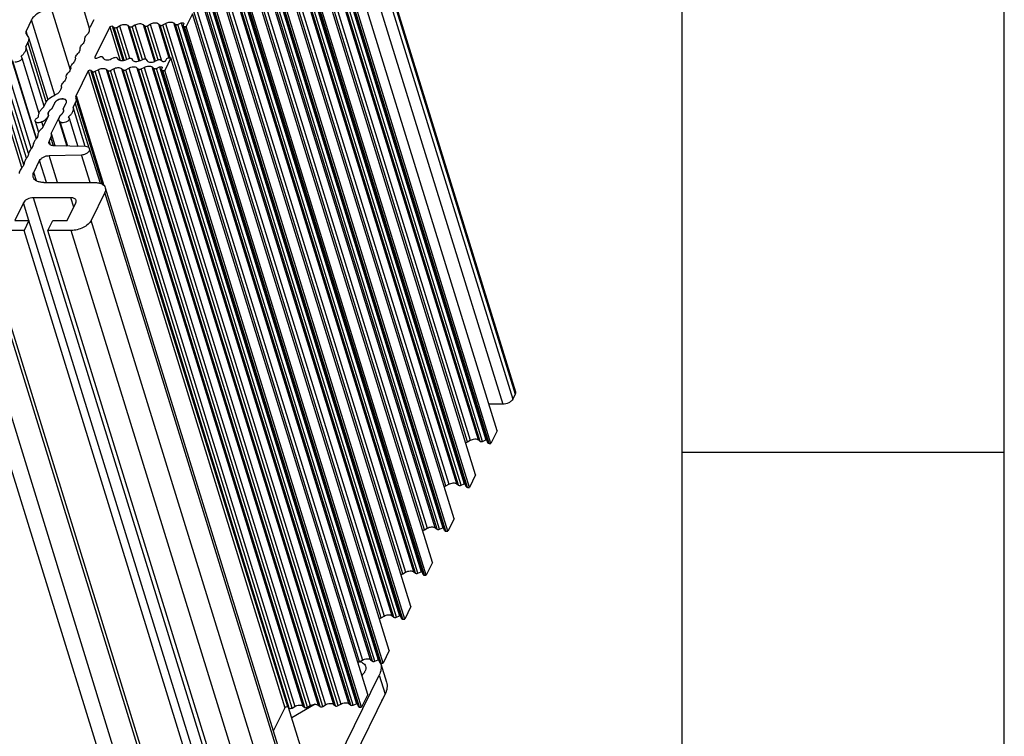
# Model space of a CAD drawing. Header units: millimetres. Extents: x 0 to 594, y 0 to 420.
# Tile 96 of 117: x 521 to 594, y 128 to 180. Entities that reach past the tile are written whole.
import ezdxf

# ---------------------------------------------------------------- set-up
doc = ezdxf.new("R2010")
doc.units = ezdxf.units.MM
doc.header["$LTSCALE"] = 32.67
doc.layers.get('0').update_dxf_attribs({"linetype": 'CONTINUOUS'})
doc.layers.add('3_ALL_AXES', color=7, linetype='CONTINUOUS')

msp = doc.modelspace()

# ---------------------------------------------------------------- linework, layer by layer
at = {"color": 2, "linetype": 'CONTINUOUS'}
for p, q in [((594, 0), (594, 420)), ((570.21398, 148.5), (594, 148.5))]:
    msp.add_line(p, q, dxfattribs=at)
at = {"color": 7, "linetype": 'CONTINUOUS'}
for p, q in [((570.21398, 10), (570.21398, 410)), ((547.96771, 132.92371), (547.97354, 132.90485)), ((547.98559, 132.86588), (548.40343, 131.51373)), ((535.4886, 104.52037), (548.30035, 130.62798))]:
    msp.add_line(p, q, dxfattribs=at)
msp.add_lwpolyline([(548.03052, 130.07813), (548.06468, 130.12903), (548.13372, 130.25591), (548.1887, 130.38621), (548.19994, 130.42337)], dxfattribs=at)
msp.add_open_spline([(548.40342, 131.51372), (548.44582, 131.37662), (548.46876, 131.06426), (548.37051, 130.77096), (548.30035, 130.62798)], degree=3, knots=[0, 0, 0, 0, 0.47398215, 1, 1, 1, 1], dxfattribs=at)
at = {"layer": '3_ALL_AXES', "color": 7, "linetype": 'CONTINUOUS'}
for p, q in [((543.39726, 199.95371), (557.92124, 152.95409)), ((556.5746, 150.07481), (542.05063, 197.07442)), ((555.88133, 149.19135), (541.35735, 196.19096)), ((556.11704, 149.14239), (541.59306, 196.14201)), ((554.98229, 146.83), (540.45831, 193.82962)), ((554.28901, 145.94654), (539.76503, 192.94616)), ((554.52472, 145.89759), (540.00074, 192.8972)), ((553.38997, 143.5852), (538.86599, 190.58481)), ((552.69669, 142.70174), (538.17271, 189.70135)), ((552.93241, 142.65278), (538.40843, 189.6524)), ((551.79765, 140.3404), (537.27367, 187.34001)), ((551.10437, 139.45693), (536.58039, 186.45655)), ((551.34009, 139.40798), (536.81611, 186.40759)), ((550.20533, 137.09559), (535.68135, 184.09521)), ((549.51205, 136.21213), (534.98807, 183.21174)), ((549.74777, 136.16318), (535.22379, 183.16279)), ((522.21703, 180.41962), (521.80567, 179.58134)), ((526.80387, 180.41962), (526.51901, 179.83913)), ((534.08903, 180.8504), (533.63147, 179.91799)), ((548.61301, 133.85079), (534.08903, 180.8504)), ((527.97614, 179.88042), (526.87826, 177.64317)), ((528.18723, 179.93739), (528.30311, 179.84425)), ((528.50298, 179.8546), (528.71002, 179.97249)), ((529.30953, 180.0036), (529.43527, 179.90253)), ((529.63513, 179.91287), (529.84218, 180.03076)), ((530.44173, 180.06183), (530.56743, 179.9608)), ((530.76729, 179.97115), (530.97433, 180.08903)), ((531.57392, 180.12007), (531.69959, 180.01907)), ((531.89945, 180.02942), (532.10544, 180.14671)), ((532.70503, 180.17774), (532.838, 180.07087)), ((533.01617, 180.0703), (533.25501, 180.17601)), ((547.91973, 132.96733), (533.39575, 179.96694)), ((533.44666, 180.10447), (533.40091, 180.01123)), ((533.49331, 179.91799), (533.63147, 179.91799)), ((548.15545, 132.91837), (533.63147, 179.91799)), ((521.94139, 178.75992), (521.78019, 178.43142)), ((521.98211, 179.10979), (523.40703, 174.49874)), ((523.13614, 174.04354), (521.78019, 178.43142)), ((520.74056, 177.47735), (522.55061, 171.62001)), ((522.58215, 171.66274), (520.819, 177.3683)), ((521.45207, 177.73085), (521.43659, 177.68798)), ((521.43659, 177.68798), (521.45836, 177.66636)), ((521.47081, 177.6702), (521.45207, 177.73085)), ((521.49103, 177.61357), (522.75847, 173.51216)), ((527.03343, 177.58619), (527.24072, 177.67933)), ((527.43043, 177.66898), (527.52177, 177.55109)), ((528.09075, 177.51999), (528.31569, 177.62106)), ((528.5054, 177.61071), (528.59674, 177.49282)), ((529.1658, 177.46175), (529.39066, 177.56278)), ((529.58036, 177.55244), (529.6717, 177.43455)), ((530.24083, 177.40351), (530.46562, 177.50451)), ((530.65533, 177.49417), (530.74621, 177.37688)), ((531.31533, 177.34584), (531.5532, 177.45272)), ((531.73193, 177.45329), (531.86701, 177.34757)), ((532.49671, 177.6056), (532.03915, 176.67318)), ((532.12888, 177.41911), (532.17464, 177.51236)), ((532.35856, 177.6056), (532.49671, 177.6056)), ((547.02069, 130.60598), (532.49671, 177.6056)), ((520.35112, 176.82012), (522.18167, 170.89646)), ((526.38382, 176.63561), (525.49461, 174.8236)), ((526.59491, 176.69259), (526.7108, 176.59945)), ((526.91066, 176.6098), (527.1177, 176.72769)), ((527.71721, 176.75879), (527.84295, 176.65772)), ((528.04281, 176.66807), (528.24986, 176.78596)), ((528.84941, 176.81703), (528.97511, 176.716)), ((529.17497, 176.72634), (529.38201, 176.84423)), ((529.98161, 176.87527), (530.10727, 176.77427)), ((530.30713, 176.78461), (530.51312, 176.9019)), ((531.11271, 176.93294), (531.24568, 176.82606)), ((531.42385, 176.82549), (531.66269, 176.93121)), ((546.32741, 129.72252), (531.80344, 176.72214)), ((531.85435, 176.85967), (531.80859, 176.76642)), ((531.90099, 176.67318), (532.03915, 176.67318)), ((546.56313, 129.67357), (532.03915, 176.67318)), ((524.37309, 175.29724), (524.30244, 175.15328)), ((525.47532, 174.64233), (525.47792, 174.63419)), ((527.44688, 168.26237), (525.47532, 174.64233)), ((525.47793, 174.6342), (527.447, 168.26231)), ((523.0931, 173.95582), (523.2543, 174.28433)), ((523.91746, 174.28433), (523.69044, 173.82163)), ((524.54482, 173.82163), (524.7673, 174.275)), ((524.55112, 173.83004), (524.77406, 174.28433)), ((524.58294, 173.73572), (524.57477, 173.76217)), ((525.43722, 174.28433), (525.27601, 173.95582)), ((526.17408, 171.04968), (525.27601, 173.95582)), ((522.70682, 173.21245), (522.73358, 173.25559)), ((523.45821, 173.34841), (522.98478, 172.38365)), ((523.4632, 173.35864), (523.33154, 173.1464)), ((523.66512, 172.02899), (524.31259, 173.34841)), ((524.23613, 172.99637), (524.8258, 171.0882)), ((524.24315, 173.1464), (524.31979, 173.35864)), ((524.94828, 173.25559), (524.9327, 173.21245)), ((524.97445, 173.17088), (524.94828, 173.25559)), ((524.99024, 173.13928), (525.63, 171.06902)), ((522.47262, 172.92562), (522.72469, 172.10993)), ((523.07228, 172.56196), (522.97602, 172.87346)), ((524.8829, 171.08684), (524.33079, 172.87346)), ((523.52401, 171.48362), (523.64565, 171.73151)), ((523.67663, 171.99791), (523.66512, 172.02899)), ((523.95134, 171.10905), (523.67666, 171.99792)), ((526.1932, 171.05559), (523.87445, 171.11088)), ((527.28737, 168.33763), (526.49693, 170.89549)), ((523.52073, 170.39009), (525.89375, 170.44538)), ((522.37723, 169.14673), (522.80447, 170.01735)), ((523.11645, 168.4008), (526.87438, 168.4008)), ((527.65484, 168.00916), (542.17882, 121.00955)), ((525.10951, 167.2819), (522.34632, 167.2819)), ((527.6136, 167.65487), (526.60697, 165.60355)), ((521.61066, 166.90893), (520.97007, 165.60355)), ((524.83853, 165.60355), (525.47912, 166.90893)), ((520.97007, 165.60355), (522.02008, 165.60355)), ((522.02008, 165.60355), (521.65403, 164.85762)), ((536.54406, 118.60394), (522.02008, 165.60355)), ((523.42247, 164.85762), (523.78852, 165.60355)), ((523.78852, 165.60355), (524.83853, 165.60355)), ((521.65403, 164.85762), (518.50793, 164.85762)), ((536.17801, 117.85801), (521.65403, 164.85762)), ((525.13564, 164.85762), (523.42247, 164.85762)), ((537.94645, 117.85801), (523.42247, 164.85762)), ((557.90062, 152.77695), (557.7176, 152.40398)), ((556.98194, 152.03101), (555.97009, 152.03101)), ((556.5746, 150.07481), (556.11704, 149.14239)), ((554.38502, 149.25382), (554.59101, 149.37111)), ((555.1906, 149.40215), (555.32357, 149.29527)), ((555.50174, 149.2947), (555.74058, 149.40042)), ((555.97888, 149.14239), (556.11704, 149.14239)), ((554.98229, 146.83), (554.52472, 145.89759)), ((552.7927, 146.00902), (552.9987, 146.12631)), ((553.59828, 146.15735), (553.73125, 146.05047)), ((553.90943, 146.0499), (554.14826, 146.15561)), ((554.38656, 145.89759), (554.52472, 145.89759)), ((553.38997, 143.5852), (552.93241, 142.65278)), ((551.20039, 142.76421), (551.40638, 142.8815)), ((552.00596, 142.91254), (552.13893, 142.80566)), ((552.31711, 142.80509), (552.55594, 142.91081)), ((552.79425, 142.65278), (552.93241, 142.65278)), ((551.79765, 140.3404), (551.34009, 139.40798)), ((549.60807, 139.51941), (549.81406, 139.6367)), ((550.41364, 139.66774), (550.54662, 139.56086)), ((550.72479, 139.56029), (550.96362, 139.666)), ((551.20193, 139.40798), (551.34009, 139.40798)), ((550.20533, 137.09559), (549.74777, 136.16318)), ((548.01575, 136.27461), (548.22174, 136.3919)), ((548.82132, 136.42293), (548.9543, 136.31606)), ((549.13247, 136.31549), (549.37131, 136.4212)), ((549.60961, 136.16318), (549.74777, 136.16318)), ((548.61301, 133.85079), (548.15545, 132.91837)), ((546.42343, 133.0298), (546.62942, 133.14709)), ((547.22901, 133.17813), (547.36198, 133.07125)), ((547.54015, 133.07068), (547.77899, 133.1764)), ((548.01729, 132.91837), (548.15545, 132.91837)), ((535.05288, 105.93035), (547.86463, 132.03797)), ((547.02069, 130.60598), (546.56313, 129.67357)), ((540.9078, 129.636), (540.05198, 127.89201)), ((541.11889, 129.69298), (541.23477, 129.59984)), ((542.28339, 126.0701), (541.17869, 129.64491)), ((543.13109, 129.88348), (541.4149, 128.88053)), ((541.43464, 129.61018), (541.64168, 129.72807)), ((542.24119, 129.75918), (542.36693, 129.65811)), ((542.56679, 129.66845), (542.77384, 129.78635)), ((543.37339, 129.81741), (543.49909, 129.71638)), ((543.69895, 129.72673), (543.906, 129.84462)), ((544.50559, 129.87566), (544.63125, 129.77465)), ((544.83111, 129.785), (545.0371, 129.90229)), ((545.63669, 129.93333), (545.76966, 129.82645)), ((545.94783, 129.82588), (546.18667, 129.93159)), ((546.42497, 129.67357), (546.56313, 129.67357))]:
    msp.add_line(p, q, dxfattribs=at)
at = {"layer": '3_ALL_AXES', "color": 9, "linetype": 'CONTINUOUS'}
for p, q in [((543.19362, 199.40359), (557.7176, 152.40398)), ((543.37664, 199.77656), (557.90062, 152.77695)), ((542.45796, 199.03063), (556.98194, 152.03101)), ((554.38502, 149.25382), (539.86104, 196.25344)), ((540.06703, 196.37073), (554.59101, 149.37111)), ((555.1906, 149.40215), (540.66662, 196.40177)), ((555.32357, 149.29527), (540.79959, 196.29489)), ((555.50174, 149.2947), (540.97776, 196.29432)), ((541.2166, 196.40003), (555.74058, 149.40042)), ((555.97888, 149.14239), (541.4549, 196.14201)), ((552.7927, 146.00902), (538.26872, 193.00863)), ((538.47472, 193.12592), (552.9987, 146.12631)), ((553.59828, 146.15735), (539.0743, 193.15696)), ((553.73125, 146.05047), (539.20727, 193.05008)), ((553.90943, 146.0499), (539.38545, 193.04951)), ((539.62428, 193.15523), (554.14826, 146.15561)), ((554.38656, 145.89759), (539.86258, 192.8972)), ((551.20039, 142.76421), (536.67641, 189.76383)), ((536.8824, 189.88112), (551.40638, 142.8815)), ((552.00596, 142.91254), (537.48198, 189.91216)), ((552.13893, 142.80566), (537.61495, 189.80528)), ((552.31711, 142.80509), (537.79313, 189.80471)), ((538.03197, 189.91042), (552.55595, 142.91081)), ((552.79425, 142.65278), (538.27027, 189.6524)), ((549.60807, 139.51941), (535.08409, 186.51902)), ((535.29008, 186.63632), (549.81406, 139.6367)), ((550.41364, 139.66774), (535.88966, 186.66735)), ((550.54662, 139.56086), (536.02264, 186.56047)), ((550.72479, 139.56029), (536.20081, 186.5599)), ((536.43965, 186.66562), (550.96363, 139.66601)), ((551.20193, 139.40798), (536.67795, 186.40759)), ((548.01575, 136.27461), (533.49177, 183.27422)), ((533.69776, 183.39151), (548.22174, 136.3919)), ((548.82132, 136.42293), (534.29734, 183.42255)), ((548.9543, 136.31606), (534.43032, 183.31567)), ((549.13247, 136.31549), (534.60849, 183.3151)), ((534.84733, 183.42082), (549.37131, 136.4212)), ((549.60961, 136.16318), (535.08563, 183.16279)), ((523.68836, 181.16555), (525.06545, 176.70926)), ((526.49373, 179.77704), (526.06465, 181.16555)), ((523.93606, 174.85685), (522.21703, 180.41962)), ((521.91069, 179.24148), (521.80567, 179.58134)), ((527.97614, 179.88042), (528.73979, 177.40926)), ((528.97088, 177.40152), (528.18723, 179.93739)), ((529.05038, 177.42609), (528.30311, 179.84425)), ((529.23574, 177.48337), (528.50298, 179.8546)), ((528.71002, 179.97249), (529.4491, 177.58085)), ((529.30961, 180.00353), (530.12421, 177.36747)), ((530.21043, 177.39412), (529.43527, 179.90253)), ((530.38689, 177.48018), (529.63513, 179.91287)), ((529.84218, 180.03076), (530.61859, 177.51831)), ((530.44177, 180.0618), (531.28405, 177.33617)), ((531.37027, 177.36282), (530.56743, 179.9608)), ((531.54621, 177.45056), (530.76729, 179.97115)), ((530.97434, 180.08904), (531.807, 177.39454)), ((531.57392, 180.12007), (532.35162, 177.60345)), ((532.44811, 177.59686), (531.69959, 180.01907)), ((546.42343, 133.0298), (531.89945, 180.02942)), ((532.10544, 180.14671), (546.62942, 133.14709)), ((547.22901, 133.17813), (532.70503, 180.17775)), ((547.36198, 133.07125), (532.838, 180.07087)), ((547.54015, 133.07068), (533.01617, 180.0703)), ((533.25501, 180.17601), (547.77899, 133.1764)), ((548.01729, 132.91837), (533.49331, 179.91799)), ((523.30001, 174.36344), (521.94139, 178.75992)), ((526.87826, 177.64317), (526.89746, 177.58103)), ((526.38382, 176.63561), (540.9078, 129.636)), ((541.11889, 129.69298), (526.59491, 176.69259)), ((541.23477, 129.59984), (526.7108, 176.59945)), ((541.43464, 129.61018), (526.91066, 176.6098)), ((527.1177, 176.72769), (541.64168, 129.72807)), ((527.71729, 176.75873), (542.24127, 129.75911)), ((542.36693, 129.65811), (527.84295, 176.65772)), ((542.56679, 129.66845), (528.04281, 176.66807)), ((528.24986, 176.78596), (542.77384, 129.78635)), ((528.84945, 176.817), (543.37343, 129.81738)), ((543.49909, 129.71638), (528.97511, 176.716)), ((543.69895, 129.72673), (529.17497, 176.72634)), ((529.38202, 176.84423), (543.906, 129.84462)), ((529.98161, 176.87527), (544.50559, 129.87566)), ((544.63125, 129.77465), (530.10727, 176.77427)), ((544.83111, 129.785), (530.30713, 176.78461)), ((530.51312, 176.9019), (545.0371, 129.90229)), ((545.63669, 129.93333), (531.11271, 176.93294)), ((545.76966, 129.82645), (531.24568, 176.82606)), ((545.94783, 129.82588), (531.42385, 176.82549)), ((531.66269, 176.93121), (546.18667, 129.93159)), ((546.42497, 129.67357), (531.90099, 176.67318)), ((521.84024, 170.19863), (520.02461, 176.07401)), ((521.99539, 170.54725), (520.19302, 176.37971)), ((521.4978, 169.49839), (519.68171, 175.37525)), ((521.64233, 169.70881), (519.8103, 175.63729)), ((525.49461, 174.8236), (527.54722, 168.18135)), ((526.4682, 170.94805), (525.43722, 174.28433)), ((523.34218, 173.11196), (523.33154, 173.1464)), ((523.83686, 171.11277), (523.64565, 171.73151)), ((523.62025, 171.1722), (523.52401, 171.48362)), ((524.13547, 168.4008), (523.52073, 170.39009)), ((526.52557, 168.4008), (525.89375, 170.44538)), ((523.30402, 168.4008), (522.80447, 170.01735)), ((522.56983, 168.52348), (522.37723, 169.14673)), ((536.8703, 120.28229), (522.34632, 167.2819)), ((525.32304, 166.59089), (525.10951, 167.2819)), ((542.13758, 120.65525), (527.6136, 167.65487)), ((522.01458, 165.60185), (521.61066, 166.90893)), ((541.13095, 118.60394), (526.60697, 165.60355)), ((532.80972, 117.80339), (518.28574, 164.803)), ((533.03191, 117.85801), (518.50793, 164.85762)), ((539.65962, 117.85801), (525.13564, 164.85762)), ((530.1382, 116.73911), (515.61422, 163.73872)), ((531.24915, 117.01221), (516.72517, 164.01182)), ((547.86463, 132.03797), (548.30035, 130.62798))]:
    msp.add_line(p, q, dxfattribs=at)
at = {"layer": '3_ALL_AXES', "color": 7, "linetype": 'CONTINUOUS'}
for centre, radius, start, end in [((524.63732, 174.36687), 0.15273, 6.9463989, 17.1660077), ((524.64482, 174.37669), 0.15201, 14.1844729, 17.1922781), ((524.37251, 173.69656), 0.21291, 30.5074769, 35.9744832), ((524.37407, 173.71523), 0.21102, 22.0451285, 32.9614432), ((524.37939, 173.70067), 0.2049, 26.0579165, 30.4942361), ((524.38511, 173.70345), 0.19853, 17.2022962, 26.0618992), ((524.37854, 173.71725), 0.20612, 17.164003, 21.9909685), ((524.38494, 173.7036), 0.19865, 8.0904627, 17.1456465), ((524.37842, 173.71723), 0.20624, 12.9269865, 17.1589014), ((524.37515, 173.71656), 0.20957, 5.3010896, 12.9056956), ((524.37579, 173.70243), 0.20788, 359.939063, 8.0555901), ((524.36966, 173.71603), 0.21509, 1.7727683, 5.3081368), ((523.63578, 173.47143), 0.20611, 197.1639968, 201.9903659), ((523.64025, 173.47345), 0.21102, 202.0445224, 212.9608141), ((523.63052, 173.47347), 0.21291, 210.5074769, 215.9744832), ((524.25726, 173.73091), 0.3308, 333.8294635, 337.8779471), ((546.14947, 132.10556), 0.98356, 70.0584377, 72.4265031), ((547.02697, 132.63281), 0.98468, 12.5691239, 17.1831565)]:
    msp.add_arc(centre, radius, start, end, dxfattribs=at)
for points, knots in [([(523.68836, 181.16555), (523.53689, 181.16555), (523.2292, 181.12405), (522.8023, 180.9674), (522.44671, 180.73619), (522.27034, 180.52824), (522.21703, 180.41962)], [0, 0, 0, 0, 0.26470468, 0.53665016, 0.78854618, 1, 1, 1, 1]), ([(532.10544, 180.14671), (532.20519, 180.2035), (532.40616, 180.2653), (532.633, 180.23564), (532.70503, 180.17774)], [0, 0, 0, 0, 0.55397931, 1, 1, 1, 1]), ([(521.80567, 179.58134), (521.7984, 179.56653), (521.77556, 179.51092), (521.77213, 179.44597), (521.78505, 179.40419)], [0, 0, 0, 0, 0.2739288, 1, 1, 1, 1]), ([(526.47474, 179.66444), (526.47463, 179.6355), (526.45613, 179.50384), (526.37532, 179.38883), (526.30367, 179.31546)], [0, 0, 0, 0, 0.22016422, 1, 1, 1, 1]), ([(526.47474, 179.66444), (526.47479, 179.67871), (526.479, 179.73907), (526.4987, 179.79774), (526.51901, 179.83913)], [0, 0, 0, 0, 0.23629218, 1, 1, 1, 1]), ([(527.97614, 179.88042), (527.99365, 179.9161), (528.06856, 179.95724), (528.15769, 179.96114), (528.18723, 179.93739)], [0, 0, 0, 0, 0.51193418, 1, 1, 1, 1]), ([(528.30311, 179.84425), (528.32712, 179.82496), (528.40274, 179.81505), (528.46972, 179.83567), (528.50298, 179.8546)], [0, 0, 0, 0, 0.44600119, 1, 1, 1, 1]), ([(528.71002, 179.97249), (528.80975, 180.02928), (529.01067, 180.09104), (529.2375, 180.06149), (529.30953, 180.0036)], [0, 0, 0, 0, 0.55394462, 1, 1, 1, 1]), ([(529.43527, 179.90253), (529.45928, 179.88323), (529.53489, 179.87332), (529.60188, 179.89394), (529.63513, 179.91287)], [0, 0, 0, 0, 0.4460011, 1, 1, 1, 1]), ([(529.84218, 180.03076), (529.94192, 180.08755), (530.14286, 180.14934), (530.3697, 180.11972), (530.44173, 180.06183)], [0, 0, 0, 0, 0.55396375, 1, 1, 1, 1]), ([(530.56743, 179.9608), (530.59144, 179.9415), (530.66705, 179.93159), (530.73404, 179.95221), (530.76729, 179.97115)], [0, 0, 0, 0, 0.4460011, 1, 1, 1, 1]), ([(530.97433, 180.08903), (531.07408, 180.14583), (531.27505, 180.20763), (531.50189, 180.17797), (531.57392, 180.12007)], [0, 0, 0, 0, 0.55397803, 1, 1, 1, 1]), ([(531.69959, 180.01907), (531.7236, 179.99977), (531.79921, 179.98986), (531.8662, 180.01048), (531.89945, 180.02942)], [0, 0, 0, 0, 0.44600111, 1, 1, 1, 1]), ([(532.838, 180.07087), (532.85911, 180.0539), (532.92472, 180.04197), (532.98496, 180.05648), (533.01617, 180.0703)], [0, 0, 0, 0, 0.4423613, 1, 1, 1, 1]), ([(533.25501, 180.17601), (533.27511, 180.18489), (533.33649, 180.20553), (533.4379, 180.19375), (533.45182, 180.14876)], [0, 0, 0, 0, 0.31814891, 1, 1, 1, 1]), ([(533.39576, 179.96694), (533.39804, 179.95946), (533.41891, 179.92588), (533.46319, 179.91799), (533.49331, 179.91799)], [0, 0, 0, 0, 0.20604324, 1, 1, 1, 1]), ([(521.78505, 179.40419), (521.79376, 179.37602), (521.81492, 179.34019), (521.84341, 179.31214), (521.85129, 179.30523)], [0, 0, 0, 0, 0.73775782, 1, 1, 1, 1]), ([(521.85129, 179.30523), (521.86686, 179.29159), (521.92313, 179.2362), (521.96492, 179.16544), (521.98212, 179.10979)], [0, 0, 0, 0, 0.26224218, 1, 1, 1, 1]), ([(521.98212, 179.10979), (521.99887, 179.05563), (522.00787, 178.93224), (521.9691, 178.81639), (521.94139, 178.75992)], [0, 0, 0, 0, 0.4740551, 1, 1, 1, 1]), ([(526.13184, 178.96569), (526.13173, 178.93668), (526.11315, 178.80473), (526.03202, 178.68951), (525.96013, 178.61605)], [0, 0, 0, 0, 0.22010374, 1, 1, 1, 1]), ([(526.13184, 178.96569), (526.13195, 178.99471), (526.15054, 179.12673), (526.23174, 179.24198), (526.30367, 179.31546)], [0, 0, 0, 0, 0.22009213, 1, 1, 1, 1]), ([(521.78019, 178.43142), (521.79323, 178.37627), (521.797, 178.25397), (521.73742, 178.07059), (521.61963, 177.89057), (521.51264, 177.78292), (521.45207, 177.73085)], [0, 0, 0, 0, 0.20994584, 0.44126536, 0.70406402, 1, 1, 1, 1]), ([(525.78894, 178.26694), (525.78883, 178.23795), (525.77029, 178.10613), (525.68929, 177.991), (525.61751, 177.91758)], [0, 0, 0, 0, 0.22012968, 1, 1, 1, 1]), ([(525.78894, 178.26694), (525.78905, 178.2959), (525.80756, 178.42761), (525.88844, 178.54266), (525.96013, 178.61605)], [0, 0, 0, 0, 0.22015257, 1, 1, 1, 1]), ([(521.49099, 177.61356), (521.50336, 177.57377), (521.48302, 177.49781), (521.41797, 177.42376), (521.31785, 177.34824), (521.16542, 177.28869), (521.03188, 177.27869), (520.96916, 177.28864)], [0, 0, 0, 0, 0.18160262, 0.29813984, 0.43121367, 0.72321785, 1, 1, 1, 1]), ([(525.44607, 177.5682), (525.44597, 177.53943), (525.42771, 177.40867), (525.34784, 177.29424), (525.27693, 177.22118)], [0, 0, 0, 0, 0.22034372, 1, 1, 1, 1]), ([(525.44607, 177.5682), (525.44618, 177.59718), (525.46472, 177.72902), (525.54572, 177.84415), (525.61751, 177.91758)], [0, 0, 0, 0, 0.2201289, 1, 1, 1, 1]), ([(526.87414, 177.60759), (526.87723, 177.59737), (526.90104, 177.5716), (526.96253, 177.56418), (527.00949, 177.57544), (527.03343, 177.58619)], [0, 0, 0, 0, 0.18299781, 0.55000156, 1, 1, 1, 1]), ([(527.24072, 177.67933), (527.27525, 177.69484), (527.33993, 177.71059), (527.41313, 177.69132), (527.43043, 177.66898)], [0, 0, 0, 0, 0.57263137, 1, 1, 1, 1]), ([(527.52177, 177.55109), (527.57367, 177.48411), (527.73148, 177.44256), (527.92641, 177.46122), (528.03738, 177.49601), (528.09075, 177.51999)], [0, 0, 0, 0, 0.42574404, 0.70601561, 1, 1, 1, 1]), ([(528.31569, 177.62106), (528.35022, 177.63657), (528.4149, 177.65232), (528.48809, 177.63304), (528.5054, 177.61071)], [0, 0, 0, 0, 0.57263107, 1, 1, 1, 1]), ([(528.59674, 177.49282), (528.64864, 177.42583), (528.80648, 177.38428), (529.00144, 177.40296), (529.11242, 177.43777), (529.1658, 177.46175)], [0, 0, 0, 0, 0.42574619, 0.70602152, 1, 1, 1, 1]), ([(529.39066, 177.56278), (529.42518, 177.5783), (529.48986, 177.59405), (529.56306, 177.57477), (529.58036, 177.55244)], [0, 0, 0, 0, 0.57263107, 1, 1, 1, 1]), ([(529.6717, 177.43455), (529.72361, 177.36755), (529.88148, 177.32601), (530.07646, 177.34469), (530.18745, 177.37952), (530.24083, 177.40351)], [0, 0, 0, 0, 0.42574633, 0.706025, 1, 1, 1, 1]), ([(530.46562, 177.50451), (530.50015, 177.52003), (530.56483, 177.53577), (530.63803, 177.5165), (530.65533, 177.49417)], [0, 0, 0, 0, 0.5726311, 1, 1, 1, 1]), ([(530.74621, 177.37688), (530.79812, 177.30988), (530.95598, 177.26834), (531.15096, 177.28703), (531.26195, 177.32186), (531.31533, 177.34584)], [0, 0, 0, 0, 0.42574824, 0.70602656, 1, 1, 1, 1]), ([(531.5532, 177.45272), (531.58436, 177.46672), (531.64473, 177.48153), (531.7105, 177.47006), (531.73193, 177.45329)], [0, 0, 0, 0, 0.55661378, 1, 1, 1, 1]), ([(531.86701, 177.34757), (531.88384, 177.33445), (531.93348, 177.3214), (532.00939, 177.33102), (532.0808, 177.36228), (532.11888, 177.39873), (532.12888, 177.41911)], [0, 0, 0, 0, 0.2168966, 0.49005161, 0.76926871, 1, 1, 1, 1]), ([(532.17464, 177.51236), (532.18906, 177.54175), (532.25013, 177.58786), (532.32042, 177.6056), (532.35856, 177.6056)], [0, 0, 0, 0, 0.4619649, 1, 1, 1, 1]), ([(525.10316, 176.86943), (525.10305, 176.84047), (525.08453, 176.70876), (525.00366, 176.5937), (524.93197, 176.52032)], [0, 0, 0, 0, 0.22015222, 1, 1, 1, 1]), ([(525.10316, 176.86943), (525.10327, 176.89863), (525.12211, 177.03155), (525.20426, 177.1474), (525.27693, 177.22118)], [0, 0, 0, 0, 0.2199121, 1, 1, 1, 1]), ([(526.38382, 176.63561), (526.40133, 176.6713), (526.47624, 176.71244), (526.56538, 176.71633), (526.59491, 176.69259)], [0, 0, 0, 0, 0.51193418, 1, 1, 1, 1]), ([(526.7108, 176.59945), (526.73481, 176.58015), (526.81042, 176.57024), (526.87741, 176.59086), (526.91066, 176.6098)], [0, 0, 0, 0, 0.44600119, 1, 1, 1, 1]), ([(527.1177, 176.72769), (527.21743, 176.78447), (527.41835, 176.84624), (527.64518, 176.81668), (527.71721, 176.75879)], [0, 0, 0, 0, 0.55394462, 1, 1, 1, 1]), ([(527.84295, 176.65772), (527.86696, 176.63842), (527.94258, 176.62851), (528.00956, 176.64914), (528.04281, 176.66807)], [0, 0, 0, 0, 0.4460011, 1, 1, 1, 1]), ([(528.24986, 176.78596), (528.3496, 176.84275), (528.55054, 176.90453), (528.77738, 176.87492), (528.84941, 176.81703)], [0, 0, 0, 0, 0.55396375, 1, 1, 1, 1]), ([(528.97511, 176.716), (528.99912, 176.6967), (529.07473, 176.68679), (529.14172, 176.70741), (529.17497, 176.72634)], [0, 0, 0, 0, 0.4460011, 1, 1, 1, 1]), ([(529.38201, 176.84423), (529.48176, 176.90102), (529.68273, 176.96282), (529.90957, 176.93317), (529.98161, 176.87527)], [0, 0, 0, 0, 0.55397803, 1, 1, 1, 1]), ([(530.10727, 176.77427), (530.13128, 176.75497), (530.20689, 176.74506), (530.27388, 176.76568), (530.30713, 176.78461)], [0, 0, 0, 0, 0.44600111, 1, 1, 1, 1]), ([(530.51312, 176.9019), (530.61287, 176.9587), (530.81384, 177.02049), (531.04068, 176.99084), (531.11271, 176.93294)], [0, 0, 0, 0, 0.55397931, 1, 1, 1, 1]), ([(531.24568, 176.82606), (531.26679, 176.8091), (531.3324, 176.79717), (531.39264, 176.81168), (531.42385, 176.82549)], [0, 0, 0, 0, 0.4423613, 1, 1, 1, 1]), ([(531.66269, 176.93121), (531.68279, 176.94009), (531.74417, 176.96073), (531.84558, 176.94895), (531.8595, 176.90395)], [0, 0, 0, 0, 0.31814891, 1, 1, 1, 1]), ([(531.80345, 176.72214), (531.80572, 176.71466), (531.82659, 176.68108), (531.87087, 176.67318), (531.90099, 176.67318)], [0, 0, 0, 0, 0.20604324, 1, 1, 1, 1]), ([(524.76026, 176.17068), (524.76015, 176.14172), (524.74164, 176.01), (524.66076, 175.89495), (524.58907, 175.82157)], [0, 0, 0, 0, 0.22015236, 1, 1, 1, 1]), ([(524.76026, 176.17068), (524.76037, 176.19968), (524.77895, 176.33164), (524.86008, 176.44686), (524.93197, 176.52032)], [0, 0, 0, 0, 0.2201041, 1, 1, 1, 1]), ([(524.30244, 175.15328), (524.2715, 175.09022), (524.16371, 174.97173), (524.02793, 174.89421), (523.95013, 174.86119)], [0, 0, 0, 0, 0.45387551, 1, 1, 1, 1]), ([(524.41736, 175.47192), (524.41731, 175.45766), (524.4131, 175.39729), (524.3934, 175.33863), (524.37309, 175.29724)], [0, 0, 0, 0, 0.23629223, 1, 1, 1, 1]), ([(524.41736, 175.47192), (524.41747, 175.50093), (524.43605, 175.63289), (524.51718, 175.7481), (524.58907, 175.82157)], [0, 0, 0, 0, 0.22010402, 1, 1, 1, 1]), ([(523.2543, 174.28433), (523.31542, 174.40887), (523.52831, 174.64289), (523.79646, 174.79599), (523.95013, 174.86119)], [0, 0, 0, 0, 0.45387594, 1, 1, 1, 1]), ([(524.67597, 174.52478), (524.61638, 174.55347), (524.46753, 174.57515), (524.24632, 174.53503), (524.04577, 174.43786), (523.94122, 174.33267), (523.91292, 174.275)], [0, 0, 0, 0, 0.23070525, 0.50472686, 0.77591743, 1, 1, 1, 1]), ([(524.14323, 174.48873), (524.11748, 174.47568), (524.02947, 174.42442), (523.94984, 174.3503), (523.91746, 174.28433)], [0, 0, 0, 0, 0.28205014, 1, 1, 1, 1]), ([(524.54198, 174.57092), (524.50969, 174.57391), (524.37266, 174.57444), (524.23622, 174.53585), (524.14323, 174.48873)], [0, 0, 0, 0, 0.23725954, 1, 1, 1, 1]), ([(524.7489, 174.48873), (524.73737, 174.50035), (524.67749, 174.54683), (524.60046, 174.5655), (524.54198, 174.57092)], [0, 0, 0, 0, 0.21801527, 1, 1, 1, 1]), ([(524.78324, 174.41194), (524.77961, 174.42368), (524.75784, 174.47239), (524.71248, 174.5072), (524.67597, 174.52478)], [0, 0, 0, 0, 0.23273145, 1, 1, 1, 1]), ([(525.47793, 174.6342), (525.49466, 174.58003), (525.50375, 174.45665), (525.46493, 174.3408), (525.43722, 174.28433)], [0, 0, 0, 0, 0.47401931, 1, 1, 1, 1]), ([(525.49461, 174.8236), (525.48716, 174.80841), (525.46382, 174.75151), (525.46119, 174.68473), (525.47532, 174.64233)], [0, 0, 0, 0, 0.27463718, 1, 1, 1, 1]), ([(522.73358, 173.25559), (522.71238, 173.37272), (522.76184, 173.57538), (522.91924, 173.79719), (523.03048, 173.90441), (523.0931, 173.95582)], [0, 0, 0, 0, 0.43729851, 0.70236049, 1, 1, 1, 1]), ([(523.69044, 173.82163), (523.6443, 173.79459), (523.56182, 173.7361), (523.46758, 173.63079), (523.41623, 173.5184), (523.41809, 173.44079), (523.42826, 173.40787)], [0, 0, 0, 0, 0.30671453, 0.57538616, 0.8023535, 1, 1, 1, 1]), ([(523.56929, 173.73577), (523.56086, 173.72792), (523.52967, 173.69731), (523.50175, 173.66324), (523.48416, 173.63628)], [0, 0, 0, 0, 0.26354276, 1, 1, 1, 1]), ([(523.69453, 173.83004), (523.68299, 173.82296), (523.63905, 173.79459), (523.59765, 173.76218), (523.56929, 173.73577)], [0, 0, 0, 0, 0.25895375, 1, 1, 1, 1]), ([(524.55413, 173.59434), (524.55935, 173.60497), (524.57687, 173.64552), (524.58565, 173.69033), (524.58465, 173.72268)], [0, 0, 0, 0, 0.26775873, 1, 1, 1, 1]), ([(524.56371, 173.60634), (524.56695, 173.61433), (524.57803, 173.64515), (524.58366, 173.67808), (524.58367, 173.70221)], [0, 0, 0, 0, 0.26330916, 1, 1, 1, 1]), ([(524.7673, 174.275), (524.77178, 174.28413), (524.78646, 174.31887), (524.79226, 174.35795), (524.78892, 174.38534)], [0, 0, 0, 0, 0.26923787, 1, 1, 1, 1]), ([(524.77406, 174.28433), (524.77755, 174.29145), (524.78952, 174.31887), (524.79622, 174.34881), (524.79684, 174.37079)], [0, 0, 0, 0, 0.26522009, 1, 1, 1, 1]), ([(525.27601, 173.95582), (525.28904, 173.9007), (525.29283, 173.77848), (525.23333, 173.59519), (525.11567, 173.41526), (525.00879, 173.30765), (524.94828, 173.25559)], [0, 0, 0, 0, 0.2099686, 0.4412958, 0.70408437, 1, 1, 1, 1]), ([(522.47264, 172.92563), (522.4652, 172.94971), (522.46755, 173.00876), (522.51679, 173.08918), (522.59917, 173.1606), (522.66866, 173.19699), (522.70682, 173.21245)], [0, 0, 0, 0, 0.1892786, 0.41618104, 0.6907931, 1, 1, 1, 1]), ([(523.33154, 173.1464), (523.31408, 173.11826), (523.21946, 172.99962), (523.08474, 172.91844), (522.97602, 172.87346)], [0, 0, 0, 0, 0.21964813, 1, 1, 1, 1]), ([(523.48416, 173.63628), (523.46115, 173.60101), (523.42651, 173.52806), (523.42806, 173.44552), (523.43885, 173.4106)], [0, 0, 0, 0, 0.53532959, 1, 1, 1, 1]), ([(524.23613, 172.99636), (524.23254, 173.00795), (524.22187, 173.05765), (524.23009, 173.11023), (524.24315, 173.1464)], [0, 0, 0, 0, 0.23978475, 1, 1, 1, 1]), ([(524.33079, 172.87346), (524.3193, 172.88146), (524.27845, 172.91396), (524.24741, 172.95984), (524.23613, 172.99636)], [0, 0, 0, 0, 0.26814718, 1, 1, 1, 1]), ([(524.31979, 173.35864), (524.34202, 173.37228), (524.42123, 173.4258), (524.49211, 173.49407), (524.53017, 173.5524)], [0, 0, 0, 0, 0.27247105, 1, 1, 1, 1]), ([(524.41618, 173.42003), (524.42767, 173.42944), (524.46964, 173.46604), (524.50705, 173.50827), (524.5296, 173.54237)], [0, 0, 0, 0, 0.26640333, 1, 1, 1, 1]), ([(524.99024, 173.13928), (525.00275, 173.09891), (524.98165, 173.02182), (524.91521, 172.94696), (524.81307, 172.87084), (524.65832, 172.81155), (524.52299, 172.80266), (524.45989, 172.81367)], [0, 0, 0, 0, 0.18175895, 0.29866413, 0.43219867, 0.72454931, 1, 1, 1, 1]), ([(524.9327, 173.21245), (524.93968, 173.20776), (524.96447, 173.18861), (524.98345, 173.1612), (524.99024, 173.13928)], [0, 0, 0, 0, 0.26825492, 1, 1, 1, 1]), ([(522.97602, 172.87346), (522.92645, 172.84832), (522.82268, 172.81253), (522.6701, 172.80177), (522.54064, 172.83208), (522.48255, 172.89359), (522.47264, 172.92563)], [0, 0, 0, 0, 0.30044496, 0.5847664, 0.81872138, 1, 1, 1, 1]), ([(522.98478, 172.38365), (522.9369, 172.34997), (522.78718, 172.22922), (522.66459, 172.04094), (522.6666, 171.90413)], [0, 0, 0, 0, 0.2996061, 1, 1, 1, 1]), ([(524.45989, 172.81367), (524.44663, 172.81598), (524.40021, 172.82665), (524.35496, 172.84905), (524.33079, 172.87346)], [0, 0, 0, 0, 0.28161535, 1, 1, 1, 1]), ([(522.5337, 171.59896), (522.50448, 171.56435), (522.40587, 171.43476), (522.33581, 171.2788), (522.32058, 171.16183)], [0, 0, 0, 0, 0.27744507, 1, 1, 1, 1]), ([(522.6666, 171.90413), (522.66636, 171.87897), (522.65203, 171.76664), (522.59023, 171.66527), (522.5337, 171.59896)], [0, 0, 0, 0, 0.22408662, 1, 1, 1, 1]), ([(523.64565, 171.73151), (523.66676, 171.77451), (523.69632, 171.86273), (523.68939, 171.95668), (523.67665, 171.99792)], [0, 0, 0, 0, 0.52595926, 1, 1, 1, 1]), ([(522.19202, 170.89966), (522.16273, 170.86511), (522.06384, 170.73566), (521.99336, 170.5799), (521.97771, 170.46294)], [0, 0, 0, 0, 0.27741935, 1, 1, 1, 1]), ([(522.32058, 171.16183), (522.31765, 171.13979), (522.29552, 171.0437), (522.24109, 170.95755), (522.19202, 170.89966)], [0, 0, 0, 0, 0.22657345, 1, 1, 1, 1]), ([(523.5034, 171.30647), (523.4992, 171.32005), (523.48756, 171.37972), (523.5037, 171.44223), (523.52401, 171.48362)], [0, 0, 0, 0, 0.23565776, 1, 1, 1, 1]), ([(523.87445, 171.11088), (523.82959, 171.11195), (523.74525, 171.12101), (523.63232, 171.15926), (523.54649, 171.2205), (523.51232, 171.2776), (523.5034, 171.30647)], [0, 0, 0, 0, 0.3026286, 0.56790723, 0.79615086, 1, 1, 1, 1]), ([(525.89375, 170.44538), (525.97481, 170.44726), (526.13524, 170.47828), (526.314, 170.56663), (526.42427, 170.66465), (526.49389, 170.75811), (526.51172, 170.8477), (526.49691, 170.89548)], [0, 0, 0, 0, 0.29221887, 0.57960444, 0.70747897, 0.81968782, 1, 1, 1, 1]), ([(526.49691, 170.89548), (526.48169, 170.94457), (526.38427, 171.03686), (526.26168, 171.05396), (526.1932, 171.05559)], [0, 0, 0, 0, 0.4286824, 1, 1, 1, 1]), ([(521.84864, 170.20123), (521.82134, 170.16667), (521.7298, 170.03744), (521.66823, 169.88244), (521.65932, 169.76805)], [0, 0, 0, 0, 0.27735459, 1, 1, 1, 1]), ([(521.97771, 170.46294), (521.97476, 170.44093), (521.95252, 170.34492), (521.89786, 170.25895), (521.84864, 170.20123)], [0, 0, 0, 0, 0.22642614, 1, 1, 1, 1]), ([(522.80447, 170.01735), (522.83047, 170.07034), (522.9159, 170.17213), (523.14929, 170.32681), (523.37122, 170.38661), (523.52073, 170.39009)], [0, 0, 0, 0, 0.21175005, 0.46351485, 1, 1, 1, 1]), ([(521.50979, 169.5021), (521.47997, 169.46762), (521.37912, 169.33839), (521.30615, 169.18277), (521.28845, 169.06534)], [0, 0, 0, 0, 0.27737616, 1, 1, 1, 1]), ([(521.65932, 169.76805), (521.65465, 169.74538), (521.62484, 169.64687), (521.5637, 169.56025), (521.50979, 169.5021)], [0, 0, 0, 0, 0.22596342, 1, 1, 1, 1]), ([(522.336, 168.79244), (522.31906, 168.84728), (522.30986, 168.97222), (522.34917, 169.08954), (522.37723, 169.14673)], [0, 0, 0, 0, 0.47397936, 1, 1, 1, 1]), ([(523.11645, 168.4008), (523.02251, 168.4008), (522.84558, 168.41569), (522.60787, 168.49044), (522.42662, 168.61452), (522.35447, 168.73269), (522.336, 168.79244)], [0, 0, 0, 0, 0.30381956, 0.56992911, 0.79776816, 1, 1, 1, 1]), ([(526.87438, 168.4008), (526.96831, 168.4008), (527.14523, 168.38586), (527.383, 168.3112), (527.56416, 168.18699), (527.63638, 168.0689), (527.65484, 168.00916)], [0, 0, 0, 0, 0.30375218, 0.56998946, 0.7977859, 1, 1, 1, 1]), ([(527.65484, 168.00916), (527.67179, 167.95429), (527.68088, 167.82935), (527.64165, 167.71202), (527.6136, 167.65487)], [0, 0, 0, 0, 0.47424512, 1, 1, 1, 1]), ([(522.34632, 167.2819), (522.19379, 167.2819), (521.96569, 167.22331), (521.72562, 167.06731), (521.63731, 166.96325), (521.61066, 166.90893)], [0, 0, 0, 0, 0.5350248, 0.78780443, 1, 1, 1, 1]), ([(525.49973, 167.08608), (525.49049, 167.11594), (525.45445, 167.17502), (525.36378, 167.2371), (525.2449, 167.27438), (525.15643, 167.2819), (525.10951, 167.2819)], [0, 0, 0, 0, 0.20219674, 0.42995197, 0.69649702, 1, 1, 1, 1]), ([(525.47912, 166.90893), (525.48637, 166.92371), (525.50914, 166.97933), (525.51268, 167.04427), (525.49973, 167.08608)], [0, 0, 0, 0, 0.27323757, 1, 1, 1, 1]), ([(526.60697, 165.60355), (526.55366, 165.49492), (526.37729, 165.28695), (526.02168, 165.05583), (525.59483, 164.8991), (525.28713, 164.85762), (525.13564, 164.85762)], [0, 0, 0, 0, 0.21147963, 0.46335591, 0.73526341, 1, 1, 1, 1]), ([(557.92124, 152.95409), (557.92545, 152.9405), (557.93702, 152.88083), (557.92093, 152.81832), (557.90062, 152.77695)], [0, 0, 0, 0, 0.23586554, 1, 1, 1, 1]), ([(557.7176, 152.40398), (557.69095, 152.34967), (557.60264, 152.2456), (557.36257, 152.0896), (557.13447, 152.03101), (556.98194, 152.03101)], [0, 0, 0, 0, 0.21219557, 0.4649752, 1, 1, 1, 1]), ([(554.24281, 149.22229), (554.25434, 149.22097), (554.30348, 149.2204), (554.35254, 149.23533), (554.38502, 149.25382)], [0, 0, 0, 0, 0.23696068, 1, 1, 1, 1]), ([(554.59101, 149.37111), (554.69077, 149.42791), (554.89173, 149.48977), (555.11857, 149.46004), (555.1906, 149.40215)], [0, 0, 0, 0, 0.55400026, 1, 1, 1, 1]), ([(555.32357, 149.29527), (555.34468, 149.27831), (555.41029, 149.26638), (555.47053, 149.28089), (555.50174, 149.2947)], [0, 0, 0, 0, 0.4423613, 1, 1, 1, 1]), ([(555.88134, 149.19135), (555.88361, 149.18387), (555.90448, 149.15029), (555.94876, 149.14239), (555.97888, 149.14239)], [0, 0, 0, 0, 0.20604324, 1, 1, 1, 1]), ([(552.9987, 146.12631), (553.09845, 146.18311), (553.29941, 146.24497), (553.52625, 146.21524), (553.59828, 146.15735)], [0, 0, 0, 0, 0.55400026, 1, 1, 1, 1]), ([(552.65049, 145.97748), (552.66202, 145.97616), (552.71116, 145.9756), (552.76022, 145.99052), (552.7927, 146.00902)], [0, 0, 0, 0, 0.23696068, 1, 1, 1, 1]), ([(553.73125, 146.05047), (553.75236, 146.0335), (553.81797, 146.02157), (553.87821, 146.03608), (553.90943, 146.0499)], [0, 0, 0, 0, 0.4423613, 1, 1, 1, 1]), ([(554.28902, 145.94655), (554.29129, 145.93907), (554.31216, 145.90548), (554.35644, 145.89759), (554.38656, 145.89759)], [0, 0, 0, 0, 0.20604324, 1, 1, 1, 1]), ([(551.05817, 142.73268), (551.06971, 142.73136), (551.11884, 142.73079), (551.1679, 142.74572), (551.20039, 142.76421)], [0, 0, 0, 0, 0.23696068, 1, 1, 1, 1]), ([(551.40638, 142.8815), (551.50613, 142.9383), (551.7071, 143.00017), (551.93393, 142.97044), (552.00596, 142.91254)], [0, 0, 0, 0, 0.55400026, 1, 1, 1, 1]), ([(552.13893, 142.80566), (552.16004, 142.7887), (552.22566, 142.77677), (552.28589, 142.79128), (552.31711, 142.80509)], [0, 0, 0, 0, 0.4423613, 1, 1, 1, 1]), ([(552.6967, 142.70174), (552.69897, 142.69426), (552.71984, 142.66068), (552.76412, 142.65278), (552.79425, 142.65278)], [0, 0, 0, 0, 0.20604324, 1, 1, 1, 1]), ([(549.46585, 139.48788), (549.47739, 139.48656), (549.52653, 139.48599), (549.57559, 139.50092), (549.60807, 139.51941)], [0, 0, 0, 0, 0.23696068, 1, 1, 1, 1]), ([(549.81406, 139.6367), (549.91381, 139.6935), (550.11478, 139.75536), (550.34161, 139.72563), (550.41364, 139.66774)], [0, 0, 0, 0, 0.55400026, 1, 1, 1, 1]), ([(550.54662, 139.56086), (550.56772, 139.5439), (550.63334, 139.53196), (550.69357, 139.54647), (550.72479, 139.56029)], [0, 0, 0, 0, 0.4423613, 1, 1, 1, 1]), ([(551.10438, 139.45694), (551.10665, 139.44946), (551.12752, 139.41588), (551.1718, 139.40798), (551.20193, 139.40798)], [0, 0, 0, 0, 0.20604324, 1, 1, 1, 1]), ([(547.87354, 136.24307), (547.88507, 136.24175), (547.93421, 136.24119), (547.98327, 136.25611), (548.01575, 136.27461)], [0, 0, 0, 0, 0.23696068, 1, 1, 1, 1]), ([(548.22174, 136.3919), (548.32149, 136.4487), (548.52246, 136.51056), (548.74929, 136.48083), (548.82132, 136.42293)], [0, 0, 0, 0, 0.55400026, 1, 1, 1, 1]), ([(548.9543, 136.31606), (548.9754, 136.29909), (549.04102, 136.28716), (549.10125, 136.30167), (549.13247, 136.31549)], [0, 0, 0, 0, 0.4423613, 1, 1, 1, 1]), ([(549.51206, 136.21213), (549.51434, 136.20465), (549.53521, 136.17107), (549.57949, 136.16318), (549.60961, 136.16318)], [0, 0, 0, 0, 0.20604324, 1, 1, 1, 1]), ([(546.28122, 132.99827), (546.29275, 132.99695), (546.34189, 132.99638), (546.39095, 133.01131), (546.42343, 133.0298)], [0, 0, 0, 0, 0.23696068, 1, 1, 1, 1]), ([(546.48492, 133.03015), (546.49897, 133.02505), (546.55236, 133.00422), (546.60379, 132.97812), (546.63966, 132.95556)], [0, 0, 0, 0, 0.26067022, 1, 1, 1, 1]), ([(546.62942, 133.14709), (546.72918, 133.20389), (546.93014, 133.26575), (547.15698, 133.23602), (547.22901, 133.17813)], [0, 0, 0, 0, 0.55400026, 1, 1, 1, 1]), ([(547.36198, 133.07125), (547.38309, 133.05429), (547.4487, 133.04236), (547.50894, 133.05687), (547.54015, 133.07068)], [0, 0, 0, 0, 0.4423613, 1, 1, 1, 1]), ([(546.81373, 132.3177), (546.80103, 132.2918), (546.7391, 132.18267), (546.65444, 132.08755), (546.58329, 132.0225)], [0, 0, 0, 0, 0.23029026, 1, 1, 1, 1]), ([(546.63966, 132.95556), (546.69113, 132.92317), (546.7824, 132.84742), (546.84064, 132.74276), (546.85703, 132.68971)], [0, 0, 0, 0, 0.52274358, 1, 1, 1, 1]), ([(546.85703, 132.68971), (546.87482, 132.63211), (546.88443, 132.50092), (546.84319, 132.37773), (546.81373, 132.3177)], [0, 0, 0, 0, 0.47411726, 1, 1, 1, 1]), ([(547.98805, 132.84709), (548.01665, 132.71881), (548.021, 132.43446), (547.92869, 132.16849), (547.86463, 132.03797)], [0, 0, 0, 0, 0.47479472, 1, 1, 1, 1]), ([(547.91974, 132.96733), (547.92202, 132.95985), (547.94289, 132.92627), (547.98717, 132.91837), (548.01729, 132.91837)], [0, 0, 0, 0, 0.20604324, 1, 1, 1, 1]), ([(540.9078, 129.636), (540.91587, 129.65244), (540.94718, 129.68179), (541.01723, 129.71312), (541.08935, 129.71672), (541.11889, 129.69298)], [0, 0, 0, 0, 0.23349558, 0.51674176, 1, 1, 1, 1]), ([(541.23477, 129.59984), (541.25879, 129.58054), (541.3344, 129.57063), (541.40139, 129.59125), (541.43464, 129.61018)], [0, 0, 0, 0, 0.44600119, 1, 1, 1, 1]), ([(541.64168, 129.72807), (541.74142, 129.78486), (541.94233, 129.84669), (542.16916, 129.81707), (542.24119, 129.75918)], [0, 0, 0, 0, 0.55396106, 1, 1, 1, 1]), ([(542.36693, 129.65811), (542.39094, 129.63881), (542.46655, 129.6289), (542.53354, 129.64952), (542.56679, 129.66845)], [0, 0, 0, 0, 0.4460011, 1, 1, 1, 1]), ([(542.77384, 129.78635), (542.87359, 129.84314), (543.07453, 129.90499), (543.30136, 129.87531), (543.37339, 129.81741)], [0, 0, 0, 0, 0.55398248, 1, 1, 1, 1]), ([(543.49909, 129.71638), (543.5231, 129.69708), (543.59871, 129.68717), (543.6657, 129.70779), (543.69895, 129.72673)], [0, 0, 0, 0, 0.4460011, 1, 1, 1, 1]), ([(543.906, 129.84462), (544.00575, 129.90142), (544.20672, 129.96328), (544.43355, 129.93355), (544.50559, 129.87566)], [0, 0, 0, 0, 0.55399884, 1, 1, 1, 1]), ([(544.63125, 129.77465), (544.65526, 129.75535), (544.73087, 129.74544), (544.79786, 129.76607), (544.83111, 129.785)], [0, 0, 0, 0, 0.44600111, 1, 1, 1, 1]), ([(545.0371, 129.90229), (545.13686, 129.95909), (545.33782, 130.02095), (545.56466, 129.99122), (545.63669, 129.93333)], [0, 0, 0, 0, 0.55400026, 1, 1, 1, 1]), ([(545.76966, 129.82645), (545.79077, 129.80948), (545.85638, 129.79755), (545.91662, 129.81206), (545.94783, 129.82588)], [0, 0, 0, 0, 0.4423613, 1, 1, 1, 1]), ([(546.32742, 129.72253), (546.3297, 129.71505), (546.35057, 129.68146), (546.39485, 129.67357), (546.42497, 129.67357)], [0, 0, 0, 0, 0.20604324, 1, 1, 1, 1])]:
    msp.add_open_spline(points, degree=3, knots=knots, dxfattribs=at)
for points in [[(533.40091, 180.01123), (533.39436, 179.99789), (533.39144, 179.98116), (533.39576, 179.96694)], [(533.45182, 180.14876), (533.45621, 180.13456), (533.45321, 180.11781), (533.44666, 180.10447)], [(521.45836, 177.66636), (521.47304, 177.65178), (521.48485, 177.63331), (521.49099, 177.61356)], [(526.87826, 177.64317), (526.873, 177.63245), (526.87068, 177.61901), (526.87414, 177.60759)], [(531.80859, 176.76642), (531.80204, 176.75308), (531.79912, 176.73636), (531.80345, 176.72214)], [(531.8595, 176.90395), (531.86389, 176.88975), (531.86089, 176.87301), (531.85435, 176.85967)], [(524.79004, 174.42162), (524.78228, 174.44668), (524.76738, 174.4701), (524.7489, 174.48873)], [(524.79684, 174.37079), (524.79724, 174.38525), (524.79574, 174.39991), (524.7922, 174.41394)], [(523.42826, 173.40787), (523.43283, 173.39307), (523.43922, 173.37874), (523.44708, 173.36539)], [(524.31259, 173.34841), (524.34881, 173.36963), (524.3837, 173.39344), (524.41618, 173.42003)], [(524.5296, 173.54237), (524.53864, 173.55605), (524.54692, 173.57029), (524.55415, 173.58502)], [(524.53017, 173.5524), (524.53897, 173.56589), (524.54704, 173.57989), (524.55413, 173.59434)], [(555.74058, 149.40042), (555.76279, 149.41023), (555.78663, 149.41699), (555.8107, 149.42016)], [(554.14826, 146.15561), (554.17047, 146.16543), (554.19431, 146.17218), (554.21839, 146.17536)], [(552.55594, 142.91081), (552.57816, 142.92062), (552.60199, 142.92738), (552.62607, 142.93055)], [(550.96362, 139.666), (550.98584, 139.67582), (551.00967, 139.68257), (551.03375, 139.68575)], [(549.37131, 136.4212), (549.39352, 136.43101), (549.41736, 136.43777), (549.44143, 136.44094)], [(547.77899, 133.1764), (547.8012, 133.18621), (547.82504, 133.19297), (547.84911, 133.19614)], [(546.18667, 129.93159), (546.20888, 129.94141), (546.23272, 129.94816), (546.25679, 129.95134)]]:
    msp.add_open_spline(points, degree=3, dxfattribs=at)

doc.saveas('drawing.dxf')
